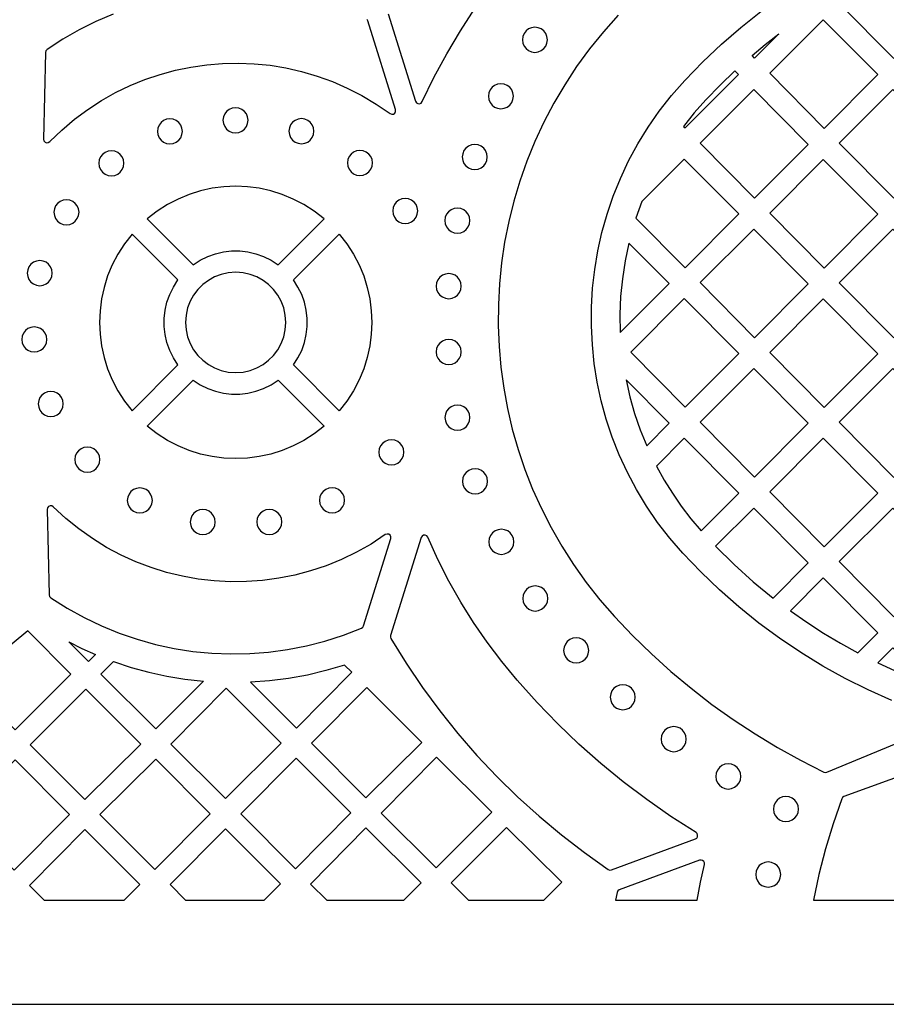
# Model space of a CAD drawing. Header units: millimetres. Extents: x -1176 to 822, y -1617 to -119.
# Tile 62 of 119: x 219 to 336, y -1617 to -1485. Entities that reach past the tile are written whole.
import ezdxf

# ---------------------------------------------------------------- set-up
doc = ezdxf.new("R2010")
doc.units = ezdxf.units.MM
doc.layers.add('pattern', color=5, linetype='Continuous', true_color=0x0000ff)

msp = doc.modelspace()

# ---------------------------------------------------------------- linework, layer by layer
at = {"layer": 'pattern'}
for points in [[(-1176, -1616.8), (822, -1616.8), (822, -118.96), (-1176, -118.96)], [(332.24, -1479.41), (329.32, -1482.34), (336.64, -1489.74), (343.85, -1482.51), (338.05, -1476.69), (335.12, -1477.99)], [(286.72, -1487.21), (286.79, -1487.66), (286.96, -1488.06), (287.22, -1488.4), (287.56, -1488.67), (287.96, -1488.84), (288.41, -1488.9), (288.86, -1488.84), (289.26, -1488.67), (289.6, -1488.4), (289.86, -1488.06), (290.03, -1487.66), (290.09, -1487.21), (290.03, -1486.76), (289.86, -1486.36), (289.6, -1486.02), (289.26, -1485.76), (288.86, -1485.59), (288.41, -1485.53), (287.96, -1485.59), (287.56, -1485.76), (287.22, -1486.02), (286.96, -1486.36), (286.79, -1486.76)], [(334.5, -1491.89), (327.16, -1484.52), (319.98, -1491.72), (327.29, -1499.13)], [(321.18, -1486.43), (317.94, -1489.68), (317.59, -1489.33), (319.36, -1487.85)], [(315.29, -1491.38), (313.29, -1493.31), (311.36, -1495.3), (309.83, -1497.04), (308.39, -1498.86), (308.58, -1499.06), (315.76, -1491.86)], [(282.15, -1494.8), (282.21, -1495.24), (282.38, -1495.65), (282.64, -1495.99), (282.98, -1496.25), (283.38, -1496.42), (283.83, -1496.48), (284.28, -1496.42), (284.68, -1496.25), (285.02, -1495.99), (285.29, -1495.65), (285.46, -1495.24), (285.52, -1494.8), (285.46, -1494.35), (285.29, -1493.95), (285.02, -1493.6), (284.68, -1493.34), (284.28, -1493.17), (283.83, -1493.11), (283.38, -1493.17), (282.98, -1493.34), (282.64, -1493.6), (282.38, -1493.95), (282.21, -1494.35)], [(310.63, -1501.11), (317.94, -1508.51), (325.15, -1501.27), (317.81, -1493.91)], [(336.5, -1493.91), (329.32, -1501.11), (336.64, -1508.51), (343.85, -1501.27)], [(246.48, -1498.03), (246.54, -1498.48), (246.71, -1498.88), (246.97, -1499.22), (247.32, -1499.49), (247.72, -1499.66), (248.17, -1499.72), (248.61, -1499.66), (249.02, -1499.49), (249.36, -1499.22), (249.62, -1498.88), (249.79, -1498.48), (249.85, -1498.03), (249.79, -1497.58), (249.62, -1497.18), (249.36, -1496.84), (249.02, -1496.57), (248.61, -1496.4), (248.17, -1496.34), (247.72, -1496.4), (247.32, -1496.57), (246.97, -1496.84), (246.71, -1497.18), (246.54, -1497.58)], [(237.66, -1499.52), (237.72, -1499.96), (237.89, -1500.37), (238.15, -1500.71), (238.49, -1500.97), (238.9, -1501.14), (239.34, -1501.2), (239.79, -1501.14), (240.19, -1500.97), (240.53, -1500.71), (240.8, -1500.37), (240.97, -1499.96), (241.03, -1499.52), (240.97, -1499.07), (240.8, -1498.67), (240.53, -1498.33), (240.19, -1498.06), (239.79, -1497.89), (239.34, -1497.83), (238.9, -1497.89), (238.49, -1498.06), (238.15, -1498.33), (237.89, -1498.67), (237.72, -1499.07)], [(255.34, -1499.49), (255.4, -1499.94), (255.57, -1500.34), (255.84, -1500.68), (256.18, -1500.95), (256.58, -1501.12), (257.03, -1501.18), (257.48, -1501.12), (257.88, -1500.95), (258.22, -1500.68), (258.48, -1500.34), (258.65, -1499.94), (258.71, -1499.49), (258.65, -1499.05), (258.48, -1498.64), (258.22, -1498.3), (257.88, -1498.04), (257.48, -1497.87), (257.03, -1497.81), (256.58, -1497.87), (256.18, -1498.04), (255.84, -1498.3), (255.57, -1498.64), (255.4, -1499.05)], [(278.64, -1502.96), (278.7, -1503.41), (278.87, -1503.82), (279.14, -1504.16), (279.48, -1504.42), (279.88, -1504.59), (280.33, -1504.65), (280.78, -1504.59), (281.18, -1504.42), (281.52, -1504.16), (281.78, -1503.82), (281.95, -1503.41), (282.01, -1502.96), (281.95, -1502.52), (281.78, -1502.11), (281.52, -1501.77), (281.18, -1501.51), (280.78, -1501.34), (280.33, -1501.28), (279.88, -1501.34), (279.48, -1501.51), (279.14, -1501.77), (278.87, -1502.11), (278.7, -1502.52)], [(229.8, -1503.81), (229.86, -1504.26), (230.03, -1504.66), (230.29, -1505), (230.63, -1505.27), (231.04, -1505.44), (231.48, -1505.5), (231.93, -1505.44), (232.33, -1505.27), (232.68, -1505), (232.94, -1504.66), (233.11, -1504.26), (233.17, -1503.81), (233.11, -1503.36), (232.94, -1502.96), (232.68, -1502.62), (232.33, -1502.36), (231.93, -1502.19), (231.48, -1502.12), (231.04, -1502.19), (230.63, -1502.36), (230.29, -1502.62), (230.03, -1502.96), (229.86, -1503.36)], [(263.2, -1503.76), (263.26, -1504.21), (263.43, -1504.61), (263.7, -1504.95), (264.04, -1505.22), (264.44, -1505.39), (264.89, -1505.45), (265.34, -1505.39), (265.74, -1505.22), (266.08, -1504.95), (266.34, -1504.61), (266.51, -1504.21), (266.57, -1503.76), (266.51, -1503.31), (266.34, -1502.91), (266.08, -1502.57), (265.74, -1502.3), (265.34, -1502.13), (264.89, -1502.07), (264.44, -1502.13), (264.04, -1502.3), (263.7, -1502.57), (263.43, -1502.91), (263.26, -1503.31)], [(301.99, -1511.17), (308.59, -1517.86), (315.8, -1510.62), (308.46, -1503.26), (302.79, -1508.94)], [(319.98, -1510.49), (327.29, -1517.89), (334.5, -1510.66), (327.15, -1503.29)], [(242.48, -1517.44), (243.43, -1516.82), (244.44, -1516.32), (245.48, -1515.95), (246.55, -1515.7), (247.64, -1515.58), (248.73, -1515.58), (249.82, -1515.7), (250.89, -1515.95), (251.94, -1516.32), (252.94, -1516.82), (253.9, -1517.44), (260.06, -1511.27), (258.74, -1510.25), (257.36, -1509.36), (255.92, -1508.61), (254.43, -1507.99), (252.9, -1507.51), (251.35, -1507.17), (249.77, -1506.96), (248.19, -1506.9), (246.6, -1506.96), (245.03, -1507.17), (243.47, -1507.51), (241.95, -1507.99), (240.46, -1508.61), (239.01, -1509.36), (237.63, -1510.25), (236.31, -1511.27)], [(223.76, -1510.38), (223.82, -1510.83), (223.99, -1511.23), (224.25, -1511.57), (224.59, -1511.84), (224.99, -1512.01), (225.44, -1512.07), (225.89, -1512.01), (226.29, -1511.84), (226.63, -1511.57), (226.9, -1511.23), (227.07, -1510.83), (227.13, -1510.38), (227.07, -1509.93), (226.9, -1509.53), (226.63, -1509.19), (226.29, -1508.93), (225.89, -1508.76), (225.44, -1508.7), (224.99, -1508.76), (224.59, -1508.93), (224.25, -1509.19), (223.99, -1509.53), (223.82, -1509.93)], [(269.29, -1510.2), (269.35, -1510.65), (269.52, -1511.05), (269.78, -1511.4), (270.12, -1511.66), (270.53, -1511.83), (270.97, -1511.89), (271.42, -1511.83), (271.82, -1511.66), (272.16, -1511.4), (272.43, -1511.05), (272.6, -1510.65), (272.66, -1510.2), (272.6, -1509.75), (272.43, -1509.35), (272.16, -1509.01), (271.82, -1508.75), (271.42, -1508.58), (270.97, -1508.52), (270.53, -1508.58), (270.12, -1508.75), (269.78, -1509.01), (269.52, -1509.35), (269.35, -1509.75)], [(276.3, -1511.51), (276.36, -1511.96), (276.53, -1512.36), (276.8, -1512.7), (277.14, -1512.96), (277.54, -1513.13), (277.99, -1513.19), (278.44, -1513.13), (278.84, -1512.96), (279.18, -1512.7), (279.44, -1512.36), (279.61, -1511.96), (279.67, -1511.51), (279.61, -1511.06), (279.44, -1510.66), (279.18, -1510.31), (278.84, -1510.05), (278.44, -1509.88), (277.99, -1509.82), (277.54, -1509.88), (277.14, -1510.05), (276.8, -1510.31), (276.53, -1510.66), (276.36, -1511.06)], [(234.27, -1537.07), (240.43, -1530.9), (239.81, -1529.95), (239.32, -1528.94), (238.94, -1527.9), (238.7, -1526.83), (238.57, -1525.74), (238.57, -1524.64), (238.7, -1523.56), (238.94, -1522.48), (239.32, -1521.44), (239.81, -1520.44), (240.43, -1519.48), (234.27, -1513.32), (233.24, -1514.63), (232.35, -1516.02), (231.6, -1517.46), (230.98, -1518.95), (230.5, -1520.48), (230.16, -1522.03), (229.96, -1523.61), (229.89, -1525.19), (229.96, -1526.78), (230.16, -1528.35), (230.5, -1529.91), (230.98, -1531.43), (231.6, -1532.92), (232.35, -1534.36), (233.24, -1535.75)], [(255.94, -1530.9), (256.56, -1529.95), (257.06, -1528.94), (257.43, -1527.9), (257.68, -1526.83), (257.8, -1525.74), (257.8, -1524.64), (257.68, -1523.56), (257.43, -1522.48), (257.06, -1521.44), (256.56, -1520.44), (255.94, -1519.48), (262.11, -1513.31), (263.13, -1514.63), (264.02, -1516.02), (264.77, -1517.46), (265.39, -1518.95), (265.87, -1520.48), (266.21, -1522.03), (266.42, -1523.61), (266.48, -1525.19), (266.42, -1526.78), (266.21, -1528.35), (265.87, -1529.91), (265.39, -1531.43), (264.77, -1532.92), (264.02, -1534.36), (263.13, -1535.75), (262.11, -1537.07)], [(325.15, -1520.01), (317.81, -1512.64), (310.63, -1519.84), (317.94, -1527.24)], [(336.5, -1512.68), (329.32, -1519.87), (336.64, -1527.28), (343.85, -1520.04)], [(299.88, -1526.56), (306.46, -1519.97), (301.03, -1514.52), (300.53, -1516.92), (300.16, -1519.31), (299.93, -1521.7), (299.84, -1524.12)], [(220.17, -1518.57), (220.23, -1519.01), (220.4, -1519.42), (220.66, -1519.76), (221, -1520.02), (221.4, -1520.19), (221.85, -1520.25), (222.3, -1520.19), (222.7, -1520.02), (223.04, -1519.76), (223.31, -1519.42), (223.48, -1519.01), (223.54, -1518.57), (223.48, -1518.12), (223.31, -1517.72), (223.04, -1517.37), (222.7, -1517.11), (222.3, -1516.94), (221.85, -1516.88), (221.4, -1516.94), (221, -1517.11), (220.66, -1517.37), (220.4, -1517.72), (220.23, -1518.12)], [(241.45, -1525.19), (241.52, -1526.19), (241.73, -1527.14), (242.07, -1528.03), (242.53, -1528.86), (243.1, -1529.61), (243.77, -1530.28), (244.52, -1530.85), (245.35, -1531.31), (246.24, -1531.65), (247.19, -1531.86), (248.19, -1531.93), (249.18, -1531.86), (250.13, -1531.65), (251.03, -1531.31), (251.86, -1530.85), (252.61, -1530.28), (253.27, -1529.61), (253.84, -1528.86), (254.3, -1528.03), (254.64, -1527.14), (254.85, -1526.19), (254.93, -1525.19), (254.85, -1524.2), (254.64, -1523.24), (254.3, -1522.35), (253.84, -1521.52), (253.27, -1520.77), (252.61, -1520.1), (251.86, -1519.54), (251.03, -1519.08), (250.13, -1518.74), (249.18, -1518.52), (248.19, -1518.45), (247.19, -1518.52), (246.24, -1518.74), (245.35, -1519.08), (244.52, -1519.54), (243.77, -1520.1), (243.1, -1520.77), (242.53, -1521.52), (242.07, -1522.35), (241.73, -1523.24), (241.52, -1524.2)], [(275.14, -1520.31), (275.2, -1520.76), (275.37, -1521.17), (275.63, -1521.51), (275.97, -1521.77), (276.38, -1521.94), (276.82, -1522), (277.27, -1521.94), (277.67, -1521.77), (278.01, -1521.51), (278.28, -1521.17), (278.45, -1520.76), (278.51, -1520.31), (278.45, -1519.87), (278.28, -1519.46), (278.01, -1519.12), (277.67, -1518.86), (277.27, -1518.69), (276.82, -1518.63), (276.38, -1518.69), (275.97, -1518.86), (275.63, -1519.12), (275.37, -1519.46), (275.2, -1519.87)], [(308.59, -1536.59), (315.81, -1529.35), (308.46, -1521.98), (301.28, -1529.18)], [(334.5, -1529.39), (327.15, -1522.02), (319.98, -1529.22), (327.29, -1536.62)], [(219.44, -1527.48), (219.5, -1527.92), (219.67, -1528.33), (219.93, -1528.67), (220.27, -1528.93), (220.67, -1529.1), (221.12, -1529.16), (221.57, -1529.1), (221.97, -1528.93), (222.31, -1528.67), (222.58, -1528.33), (222.75, -1527.92), (222.81, -1527.48), (222.75, -1527.03), (222.58, -1526.62), (222.31, -1526.28), (221.97, -1526.02), (221.57, -1525.85), (221.12, -1525.79), (220.67, -1525.85), (220.27, -1526.02), (219.93, -1526.28), (219.67, -1526.62), (219.5, -1527.03)], [(275.14, -1529.16), (275.2, -1529.61), (275.37, -1530.01), (275.63, -1530.36), (275.97, -1530.62), (276.38, -1530.79), (276.82, -1530.85), (277.27, -1530.79), (277.67, -1530.62), (278.01, -1530.36), (278.28, -1530.01), (278.45, -1529.61), (278.51, -1529.16), (278.45, -1528.71), (278.28, -1528.31), (278.01, -1527.97), (277.67, -1527.71), (277.27, -1527.54), (276.82, -1527.48), (276.38, -1527.54), (275.97, -1527.71), (275.63, -1527.97), (275.37, -1528.31), (275.2, -1528.71)], [(310.63, -1538.57), (317.94, -1545.97), (325.15, -1538.73), (317.81, -1531.37)], [(343.85, -1538.77), (336.5, -1531.4), (329.32, -1538.61), (336.64, -1546.01)], [(260.06, -1539.11), (258.74, -1540.14), (257.36, -1541.03), (255.92, -1541.78), (254.43, -1542.39), (252.9, -1542.87), (251.35, -1543.22), (249.77, -1543.42), (248.19, -1543.49), (246.6, -1543.42), (245.03, -1543.22), (243.47, -1542.87), (241.95, -1542.39), (240.46, -1541.78), (239.02, -1541.03), (237.63, -1540.14), (236.31, -1539.11), (242.48, -1532.95), (243.43, -1533.57), (244.44, -1534.06), (245.48, -1534.43), (246.55, -1534.68), (247.64, -1534.81), (248.73, -1534.81), (249.82, -1534.68), (250.89, -1534.43), (251.94, -1534.06), (252.94, -1533.57), (253.9, -1532.95)], [(303.43, -1541.77), (306.46, -1538.73), (300.65, -1532.91), (301.17, -1535.19), (301.8, -1537.42), (302.55, -1539.61)], [(221.65, -1536.14), (221.71, -1536.59), (221.88, -1536.99), (222.15, -1537.33), (222.49, -1537.6), (222.89, -1537.77), (223.34, -1537.83), (223.78, -1537.77), (224.19, -1537.6), (224.53, -1537.33), (224.79, -1536.99), (224.96, -1536.59), (225.02, -1536.14), (224.96, -1535.69), (224.79, -1535.29), (224.53, -1534.95), (224.19, -1534.69), (223.78, -1534.52), (223.34, -1534.46), (222.89, -1534.52), (222.49, -1534.69), (222.15, -1534.95), (221.88, -1535.29), (221.71, -1535.69)], [(276.31, -1537.98), (276.37, -1538.42), (276.54, -1538.83), (276.8, -1539.17), (277.15, -1539.43), (277.55, -1539.6), (278, -1539.66), (278.44, -1539.6), (278.85, -1539.43), (279.19, -1539.17), (279.45, -1538.83), (279.62, -1538.42), (279.68, -1537.98), (279.62, -1537.53), (279.45, -1537.13), (279.19, -1536.78), (278.85, -1536.52), (278.44, -1536.35), (278, -1536.29), (277.55, -1536.35), (277.15, -1536.52), (276.8, -1536.78), (276.54, -1537.13), (276.37, -1537.53)], [(267.43, -1542.64), (267.49, -1543.08), (267.66, -1543.49), (267.93, -1543.83), (268.27, -1544.09), (268.67, -1544.26), (269.12, -1544.32), (269.57, -1544.26), (269.97, -1544.09), (270.31, -1543.83), (270.57, -1543.49), (270.74, -1543.08), (270.8, -1542.64), (270.74, -1542.19), (270.57, -1541.79), (270.31, -1541.44), (269.97, -1541.18), (269.57, -1541.01), (269.12, -1540.95), (268.67, -1541.01), (268.27, -1541.18), (267.93, -1541.44), (267.66, -1541.79), (267.49, -1542.19)], [(304.73, -1544.49), (305.76, -1546.36), (306.88, -1548.15), (308.08, -1549.89), (309.37, -1551.56), (310.75, -1553.19), (315.8, -1548.12), (308.46, -1540.75)], [(334.5, -1548.12), (327.15, -1540.75), (319.98, -1547.95), (327.29, -1555.35)], [(226.56, -1543.62), (226.62, -1544.07), (226.79, -1544.47), (227.06, -1544.81), (227.4, -1545.08), (227.8, -1545.25), (228.25, -1545.31), (228.7, -1545.25), (229.1, -1545.08), (229.44, -1544.81), (229.7, -1544.47), (229.87, -1544.07), (229.93, -1543.62), (229.87, -1543.17), (229.7, -1542.77), (229.44, -1542.43), (229.1, -1542.16), (228.7, -1541.99), (228.25, -1541.93), (227.8, -1541.99), (227.4, -1542.16), (227.06, -1542.43), (226.79, -1542.77), (226.62, -1543.17)], [(278.68, -1546.54), (278.74, -1546.98), (278.91, -1547.39), (279.17, -1547.73), (279.51, -1547.99), (279.92, -1548.16), (280.36, -1548.22), (280.81, -1548.16), (281.21, -1547.99), (281.55, -1547.73), (281.82, -1547.39), (281.99, -1546.98), (282.05, -1546.54), (281.99, -1546.09), (281.82, -1545.68), (281.55, -1545.34), (281.21, -1545.08), (280.81, -1544.91), (280.36, -1544.85), (279.92, -1544.91), (279.51, -1545.08), (279.17, -1545.34), (278.91, -1545.68), (278.74, -1546.09)], [(233.62, -1549.11), (233.68, -1549.55), (233.85, -1549.96), (234.11, -1550.3), (234.45, -1550.56), (234.86, -1550.73), (235.31, -1550.79), (235.75, -1550.73), (236.15, -1550.56), (236.5, -1550.3), (236.76, -1549.96), (236.93, -1549.55), (236.99, -1549.11), (236.93, -1548.66), (236.76, -1548.25), (236.5, -1547.91), (236.15, -1547.65), (235.75, -1547.48), (235.31, -1547.42), (234.86, -1547.48), (234.45, -1547.65), (234.11, -1547.91), (233.85, -1548.25), (233.68, -1548.66)], [(259.46, -1549.09), (259.52, -1549.54), (259.69, -1549.94), (259.96, -1550.28), (260.3, -1550.54), (260.7, -1550.71), (261.15, -1550.77), (261.6, -1550.71), (262, -1550.54), (262.34, -1550.28), (262.6, -1549.94), (262.77, -1549.54), (262.83, -1549.09), (262.77, -1548.64), (262.6, -1548.24), (262.34, -1547.89), (262, -1547.63), (261.6, -1547.46), (261.15, -1547.4), (260.7, -1547.46), (260.3, -1547.63), (259.96, -1547.89), (259.69, -1548.24), (259.52, -1548.64)], [(223.34, -1562.18), (225.55, -1563.58), (227.82, -1564.84), (230.15, -1565.96), (232.54, -1566.93), (234.96, -1567.76), (237.43, -1568.44), (239.92, -1568.98), (242.44, -1569.38), (244.98, -1569.62), (247.52, -1569.72), (250.07, -1569.68), (252.62, -1569.48), (255.16, -1569.13), (257.69, -1568.64), (260.19, -1568), (262.67, -1567.2), (265.11, -1566.25), (265.28, -1566.14), (265.38, -1565.95), (269.03, -1554.24), (269.05, -1553.99), (268.94, -1553.79), (268.76, -1553.65), (268.53, -1553.62), (268.3, -1553.7), (266.38, -1554.96), (264.41, -1556.07), (262.39, -1557.04), (260.34, -1557.88), (258.24, -1558.58), (256.12, -1559.14), (253.97, -1559.56), (251.81, -1559.85), (249.64, -1560.01), (247.47, -1560.03), (245.31, -1559.91), (243.15, -1559.67), (241.02, -1559.29), (238.9, -1558.77), (236.82, -1558.13), (234.78, -1557.35), (232.78, -1556.44), (230.83, -1555.41), (228.94, -1554.24), (227.11, -1552.94), (225.35, -1551.52), (223.67, -1549.96), (223.47, -1549.84), (223.25, -1549.83), (223.05, -1549.92), (222.91, -1550.08), (222.85, -1550.32), (223.13, -1561.8), (223.18, -1562.02)], [(242.08, -1552.01), (242.14, -1552.46), (242.31, -1552.86), (242.57, -1553.2), (242.91, -1553.46), (243.32, -1553.63), (243.76, -1553.69), (244.21, -1553.63), (244.61, -1553.46), (244.95, -1553.2), (245.22, -1552.86), (245.39, -1552.46), (245.45, -1552.01), (245.39, -1551.56), (245.22, -1551.16), (244.95, -1550.81), (244.61, -1550.55), (244.21, -1550.38), (243.76, -1550.32), (243.32, -1550.38), (242.91, -1550.55), (242.57, -1550.81), (242.31, -1551.16), (242.14, -1551.56)], [(251.02, -1551.99), (251.08, -1552.44), (251.25, -1552.84), (251.52, -1553.19), (251.86, -1553.45), (252.26, -1553.62), (252.71, -1553.68), (253.16, -1553.62), (253.56, -1553.45), (253.9, -1553.19), (254.16, -1552.84), (254.33, -1552.44), (254.39, -1551.99), (254.33, -1551.54), (254.16, -1551.14), (253.9, -1550.8), (253.56, -1550.54), (253.16, -1550.37), (252.71, -1550.31), (252.26, -1550.37), (251.86, -1550.54), (251.52, -1550.8), (251.25, -1551.14), (251.08, -1551.54)], [(320.45, -1562.22), (325.15, -1557.5), (317.81, -1550.14), (312.69, -1555.27), (315.17, -1557.7), (317.76, -1560.02)], [(336.64, -1564.74), (343.85, -1557.5), (336.5, -1550.14), (329.32, -1557.33)], [(282.21, -1554.67), (282.27, -1555.11), (282.44, -1555.52), (282.71, -1555.86), (283.05, -1556.12), (283.45, -1556.29), (283.9, -1556.35), (284.34, -1556.29), (284.75, -1556.12), (285.09, -1555.86), (285.35, -1555.52), (285.52, -1555.11), (285.58, -1554.67), (285.52, -1554.22), (285.35, -1553.82), (285.09, -1553.47), (284.75, -1553.21), (284.34, -1553.04), (283.9, -1552.98), (283.45, -1553.04), (283.05, -1553.21), (282.71, -1553.47), (282.44, -1553.82), (282.27, -1554.22)], [(309.97, -1594.58), (310.15, -1594.46), (310.26, -1594.28), (310.28, -1594.07), (310.21, -1593.87), (310.06, -1593.71), (306.68, -1591.55), (303.43, -1589.28), (300.29, -1586.91), (297.25, -1584.43), (294.32, -1581.83), (291.47, -1579.1), (288.72, -1576.25), (286.04, -1573.27), (283.95, -1570.74), (281.98, -1568.14), (280.15, -1565.49), (278.44, -1562.76), (276.85, -1559.95), (275.38, -1557.05), (274.01, -1554.06), (273.87, -1553.86), (273.66, -1553.77), (273.44, -1553.78), (273.24, -1553.89), (273.11, -1554.1), (269.01, -1567.26), (268.98, -1567.46), (269.05, -1567.65), (271.11, -1570.98), (273.3, -1574.22), (275.62, -1577.37), (278.05, -1580.41), (280.61, -1583.36), (283.28, -1586.19), (286.06, -1588.92), (288.96, -1591.54), (291.96, -1594.04), (295.06, -1596.42), (298.26, -1598.68), (298.47, -1598.76), (298.7, -1598.73)], [(322.74, -1563.94), (324.94, -1565.47), (327.18, -1566.92), (329.48, -1568.28), (331.82, -1569.57), (334.5, -1566.88), (327.15, -1559.52)], [(286.78, -1562.27), (286.84, -1562.72), (287.01, -1563.12), (287.27, -1563.46), (287.61, -1563.73), (288.01, -1563.9), (288.46, -1563.96), (288.91, -1563.9), (289.31, -1563.73), (289.65, -1563.46), (289.92, -1563.12), (290.09, -1562.72), (290.15, -1562.27), (290.09, -1561.82), (289.92, -1561.42), (289.65, -1561.08), (289.31, -1560.82), (288.91, -1560.65), (288.46, -1560.59), (288.01, -1560.65), (287.61, -1560.82), (287.27, -1561.08), (287.01, -1561.42), (286.84, -1561.82)], [(211.55, -1572.92), (218.55, -1579.91), (226.02, -1572.44), (220.24, -1566.64), (218.16, -1568.36), (216.03, -1569.97), (213.83, -1571.49)], [(292.27, -1569.25), (292.33, -1569.7), (292.5, -1570.1), (292.76, -1570.44), (293.11, -1570.71), (293.51, -1570.88), (293.96, -1570.94), (294.4, -1570.88), (294.81, -1570.71), (295.15, -1570.44), (295.41, -1570.1), (295.58, -1569.7), (295.64, -1569.25), (295.58, -1568.8), (295.41, -1568.4), (295.15, -1568.06), (294.81, -1567.8), (294.4, -1567.63), (293.96, -1567.57), (293.51, -1567.63), (293.11, -1567.8), (292.76, -1568.06), (292.5, -1568.4), (292.33, -1568.8)], [(225.74, -1568.1), (227.52, -1568.99), (229.34, -1569.8), (228.39, -1570.75)], [(334.49, -1570.92), (336.76, -1571.96), (339.06, -1572.92), (341.4, -1573.81), (336.5, -1568.9)], [(231.76, -1570.75), (234.13, -1571.53), (236.52, -1572.19), (238.93, -1572.72), (241.37, -1573.12), (243.85, -1573.4), (237.44, -1579.81), (230.07, -1572.44)], [(262.81, -1571.22), (260.32, -1571.96), (257.82, -1572.56), (255.3, -1573.02), (252.75, -1573.34), (250.16, -1573.53), (256.34, -1579.7), (263.78, -1572.19)], [(265.7, -1589.06), (273.22, -1581.62), (265.81, -1574.22), (258.36, -1581.73)], [(298.53, -1575.54), (298.59, -1575.99), (298.76, -1576.39), (299.02, -1576.73), (299.36, -1577), (299.76, -1577.17), (300.21, -1577.23), (300.66, -1577.17), (301.06, -1577), (301.4, -1576.73), (301.67, -1576.39), (301.84, -1575.99), (301.9, -1575.54), (301.84, -1575.09), (301.67, -1574.69), (301.4, -1574.35), (301.06, -1574.09), (300.66, -1573.92), (300.21, -1573.86), (299.76, -1573.92), (299.36, -1574.09), (299.02, -1574.35), (298.76, -1574.69), (298.59, -1575.09)], [(235.42, -1581.83), (228.05, -1574.46), (220.57, -1581.94), (227.9, -1589.27)], [(246.8, -1589.17), (254.32, -1581.73), (246.91, -1574.32), (239.47, -1581.83)], [(305.38, -1581.18), (305.44, -1581.63), (305.61, -1582.03), (305.87, -1582.37), (306.21, -1582.63), (306.62, -1582.8), (307.06, -1582.86), (307.51, -1582.8), (307.92, -1582.63), (308.26, -1582.37), (308.52, -1582.03), (308.69, -1581.63), (308.75, -1581.18), (308.69, -1580.73), (308.52, -1580.33), (308.26, -1579.99), (307.92, -1579.72), (307.51, -1579.55), (307.06, -1579.49), (306.62, -1579.55), (306.21, -1579.72), (305.87, -1579.99), (305.61, -1580.33), (305.44, -1580.73)], [(338.64, -1602.8), (339.46, -1599.59), (340.41, -1596.41), (341.49, -1593.28), (342.69, -1590.18), (344.03, -1587.13), (345.5, -1584.13), (345.55, -1583.9), (345.49, -1583.68), (345.35, -1583.52), (345.14, -1583.43), (344.9, -1583.46), (329.94, -1588.9), (329.76, -1589.01), (329.65, -1589.19), (328.5, -1592.54), (327.48, -1595.93), (326.59, -1599.35), (325.83, -1602.8)], [(225.87, -1591.29), (218.54, -1583.96), (211.07, -1591.44), (218.43, -1598.8)], [(237.44, -1583.85), (229.93, -1591.3), (237.34, -1598.7), (244.78, -1591.19)], [(263.68, -1591.09), (256.3, -1583.72), (248.86, -1591.22), (256.24, -1598.6)], [(275.14, -1598.46), (282.6, -1591), (275.2, -1583.61), (267.75, -1591.14)], [(312.72, -1586.19), (312.78, -1586.64), (312.95, -1587.04), (313.21, -1587.38), (313.55, -1587.65), (313.95, -1587.82), (314.4, -1587.88), (314.85, -1587.82), (315.25, -1587.65), (315.59, -1587.38), (315.86, -1587.04), (316.03, -1586.64), (316.09, -1586.19), (316.03, -1585.74), (315.86, -1585.34), (315.59, -1585), (315.25, -1584.73), (314.85, -1584.56), (314.4, -1584.5), (313.95, -1584.56), (313.55, -1584.73), (313.21, -1585), (312.95, -1585.34), (312.78, -1585.74)], [(320.46, -1590.57), (320.52, -1591.02), (320.69, -1591.42), (320.95, -1591.76), (321.29, -1592.02), (321.7, -1592.19), (322.14, -1592.25), (322.59, -1592.19), (322.99, -1592.02), (323.33, -1591.76), (323.6, -1591.42), (323.77, -1591.02), (323.83, -1590.57), (323.77, -1590.12), (323.6, -1589.72), (323.33, -1589.38), (322.99, -1589.11), (322.59, -1588.94), (322.14, -1588.88), (321.7, -1588.94), (321.29, -1589.11), (320.95, -1589.38), (320.69, -1589.72), (320.52, -1590.12)], [(222.44, -1602.8), (233.21, -1602.8), (235.31, -1600.72), (227.9, -1593.32), (220.46, -1600.83)], [(241.44, -1602.8), (252.01, -1602.8), (254.21, -1600.62), (246.8, -1593.21), (239.36, -1600.72)], [(260.43, -1602.8), (270.79, -1602.8), (273.1, -1600.5), (265.7, -1593.11), (258.25, -1600.64)], [(279.46, -1602.8), (289.59, -1602.8), (292.02, -1600.38), (284.61, -1593.04), (277.16, -1600.48)], [(310.2, -1602.8), (310.66, -1600.41), (311.18, -1598), (311.18, -1597.79), (311.09, -1597.61), (310.95, -1597.48), (310.75, -1597.42), (310.54, -1597.45), (299.74, -1601.42), (299.53, -1601.56), (299.44, -1601.79), (299.25, -1602.8)], [(318.08, -1599.36), (318.14, -1599.81), (318.31, -1600.21), (318.57, -1600.55), (318.91, -1600.82), (319.31, -1600.99), (319.76, -1601.05), (320.21, -1600.99), (320.61, -1600.82), (320.95, -1600.55), (321.22, -1600.21), (321.39, -1599.81), (321.45, -1599.36), (321.39, -1598.91), (321.22, -1598.51), (320.95, -1598.17), (320.61, -1597.91), (320.21, -1597.74), (319.76, -1597.68), (319.31, -1597.74), (318.91, -1597.91), (318.57, -1598.17), (318.31, -1598.51), (318.14, -1598.91)]]:
    msp.add_lwpolyline(points, close=True, dxfattribs=at)
for points in [[(231.71, -1483.77), (229.41, -1484.76), (227.16, -1485.88), (224.97, -1487.14), (222.84, -1488.53), (222.69, -1488.7), (222.64, -1488.92), (222.36, -1500.56), (222.41, -1500.79), (222.56, -1500.96), (222.76, -1501.04), (222.98, -1501.03), (223.19, -1500.9), (224.82, -1499.34), (226.52, -1497.89), (228.3, -1496.57), (230.14, -1495.38), (232.04, -1494.31), (233.99, -1493.37), (235.98, -1492.55), (238.02, -1491.86), (240.09, -1491.3), (242.18, -1490.87), (244.29, -1490.56), (246.42, -1490.39), (248.56, -1490.34), (250.69, -1490.43), (252.83, -1490.64), (254.95, -1490.99), (257.05, -1491.47), (259.13, -1492.08), (261.18, -1492.82), (263.19, -1493.7), (265.15, -1494.71), (267.07, -1495.85), (268.94, -1497.13), (269.17, -1497.22), (269.4, -1497.19), (269.59, -1497.06), (269.69, -1496.85), (269.68, -1496.6), (265.97, -1484.68), (265.87, -1484.5)], [(268.7, -1483.73), (272.35, -1495.46), (272.48, -1495.67), (272.67, -1495.78), (272.89, -1495.8), (273.1, -1495.71), (273.25, -1495.52), (274.83, -1492.27), (276.55, -1489.1), (278.39, -1486), (280.35, -1482.99)], [(299.61, -1483.91), (297.61, -1486.14), (295.74, -1488.44), (294.01, -1490.81), (292.41, -1493.25), (290.94, -1495.74), (289.6, -1498.29), (288.39, -1500.88), (287.32, -1503.52), (286.38, -1506.2), (285.57, -1508.91), (284.89, -1511.65), (284.34, -1514.42), (283.93, -1517.2), (283.64, -1519.99), (283.49, -1522.8), (283.48, -1525.61), (283.59, -1528.41), (283.84, -1531.21), (284.22, -1534), (284.73, -1536.77), (285.37, -1539.52), (286.14, -1542.24), (287.05, -1544.93), (288.09, -1547.58), (289.27, -1550.19), (290.57, -1552.76), (292.01, -1555.27), (293.58, -1557.72), (295.28, -1560.12), (297.12, -1562.44), (299.09, -1564.7), (301.53, -1567.26), (304.06, -1569.72), (306.68, -1572.08), (309.39, -1574.34), (312.18, -1576.5), (315.05, -1578.54), (317.99, -1580.48), (321.02, -1582.3), (324.11, -1584.01), (327.26, -1585.6), (327.46, -1585.66), (327.66, -1585.62), (342.92, -1579.29)], [(336.37, -1575.98), (333.21, -1574.57), (330.11, -1573.03), (327.09, -1571.35), (324.14, -1569.55), (321.28, -1567.63), (318.49, -1565.58), (315.8, -1563.41), (313.2, -1561.12), (310.69, -1558.72), (308.29, -1556.21), (306.52, -1554.17), (304.9, -1552.06), (303.4, -1549.88), (302.05, -1547.64), (300.83, -1545.34), (299.75, -1542.99), (298.8, -1540.6), (298, -1538.17), (297.32, -1535.71), (296.79, -1533.22), (296.39, -1530.71), (296.13, -1528.19), (296, -1525.66), (296.01, -1523.13), (296.16, -1520.6), (296.44, -1518.08), (296.86, -1515.57), (297.41, -1513.09), (298.11, -1510.63), (298.93, -1508.21), (299.9, -1505.83), (301, -1503.49), (302.24, -1501.2), (303.61, -1498.97), (305.12, -1496.8), (306.76, -1494.7), (308.55, -1492.68), (310.96, -1490.19), (313.48, -1487.81), (316.09, -1485.55), (318.79, -1483.4)]]:
    msp.add_lwpolyline(points, dxfattribs=at)

doc.saveas('drawing.dxf')
